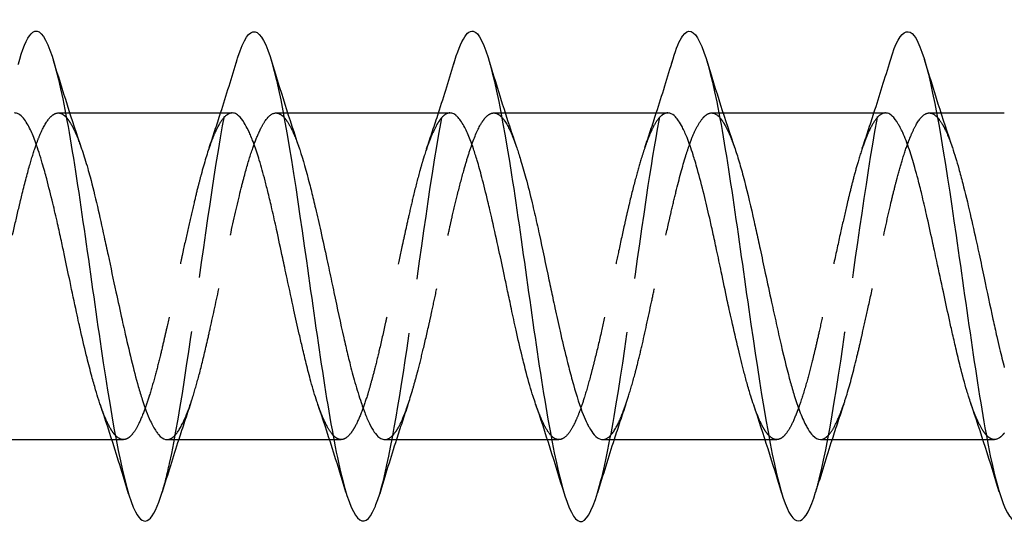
# Model space of a CAD drawing. Header units: millimetres. Extents: x -168 to 186, y -31 to 142.
# Tile 19 of 52: x 165.16 to 174.2, y 20.94 to 25.67. Entities that reach past the tile are written whole.
import ezdxf

# ---------------------------------------------------------------- set-up
doc = ezdxf.new("R2010")
doc.units = ezdxf.units.MM
doc.header["$LTSCALE"] = 10
doc.linetypes.add('ALLCAD_Strich', pattern=[0.2, 0.15, -0.05])
doc.layers.add('BESCH_KONT_sich_schn_ansi_2d', color=40, linetype='Continuous')

msp = doc.modelspace()

# ---------------------------------------------------------------- linework, layer by layer
at = {"layer": 'BESCH_KONT_sich_schn_ansi_2d', "linetype": 'ALLCAD_Strich', "extrusion": (0, 1, 2.22045e-16)}
for p, q in [((165.5167, 24.809), (165.5832, 24.809)), ((165.5832, 24.809), (165.6215, 24.809)), ((167.5155, 24.809), (167.5828, 24.809)), ((167.5829, 24.809), (167.6228, 24.809)), ((169.5161, 24.809), (169.5824, 24.809)), ((169.5824, 24.809), (169.6215, 24.809)), ((171.5164, 24.809), (171.5833, 24.809)), ((171.5834, 24.809), (171.6219, 24.809)), ((173.5154, 24.809), (173.5825, 24.809)), ((173.5826, 24.809), (173.6226, 24.809)), ((166.0082, 21.809), (166.0479, 21.809)), ((166.0479, 21.809), (166.1146, 21.809)), ((168.0076, 21.809), (168.047, 21.809)), ((168.0471, 21.809), (168.1143, 21.809)), ((170.009, 21.809), (170.0475, 21.809)), ((170.0475, 21.809), (170.1136, 21.809)), ((172.0078, 21.809), (172.0477, 21.809)), ((172.0478, 21.809), (172.1148, 21.809)), ((174.0081, 21.809), (174.0469, 21.809)), ((174.0469, 21.809), (174.114, 21.809))]:
    msp.add_line(p, q, dxfattribs=at)
at = {"layer": 'BESCH_KONT_sich_schn_ansi_2d', "linetype": 'Continuous', "extrusion": (0, 1, 2.22045e-16)}
for p, q in [((165.5832, 24.809), (165.5832, 24.809)), ((165.6215, 24.809), (167.1148, 24.809)), ((167.5828, 24.809), (167.5829, 24.809)), ((167.6228, 24.809), (169.1136, 24.809)), ((169.5824, 24.809), (169.5824, 24.809)), ((169.6215, 24.809), (171.1143, 24.809)), ((171.5833, 24.809), (171.5834, 24.809)), ((171.6219, 24.809), (173.1146, 24.809)), ((173.5825, 24.809), (173.5826, 24.809)), ((173.6226, 24.809), (174.2049, 24.809)), ((164.5165, 21.809), (166.0082, 21.809)), ((166.0479, 21.809), (166.0479, 21.809)), ((166.5161, 21.809), (168.0076, 21.809)), ((168.047, 21.809), (168.0471, 21.809)), ((168.5155, 21.809), (170.009, 21.809)), ((170.0475, 21.809), (170.0475, 21.809)), ((170.5167, 21.809), (172.0078, 21.809)), ((172.0477, 21.809), (172.0478, 21.809)), ((172.5157, 21.809), (174.0081, 21.809)), ((174.0469, 21.809), (174.0469, 21.809))]:
    msp.add_line(p, q, dxfattribs=at)
at = {"layer": 'BESCH_KONT_sich_schn_ansi_2d', "linetype": 'Continuous'}
for points, knots in [([(165.1623, 25.3027), (165.2023, 25.4351), (165.2423, 25.5216), (165.2824, 25.5506), (165.3871, 25.6263), (165.4917, 25.3079), (165.5964, 24.7383), (165.7011, 24.1687), (165.8058, 23.3479), (165.9105, 22.6439), (166.0152, 21.9399), (166.1199, 21.353), (166.2246, 21.1461), (166.3071, 20.9831), (166.3895, 21.0563), (166.472, 21.3274)], [18.369415, 18.369415, 18.369415, 18.369415, 18.746629, 18.746629, 18.746629, 19.733294, 19.733294, 19.733294, 20.719959, 20.719959, 20.719959, 21.706623, 21.706623, 21.706623, 22.484084, 22.484084, 22.484084, 22.484084]), ([(167.1602, 25.3007), (167.1624, 25.308), (167.1646, 25.3151), (167.1668, 25.3221), (167.2715, 25.6532), (167.3761, 25.6304), (167.4808, 25.264), (167.5855, 24.8976), (167.6902, 24.1875), (167.7949, 23.4522), (167.8996, 22.7169), (168.0042, 21.9565), (168.109, 21.512), (168.2137, 21.0674), (168.3183, 20.9389), (168.423, 21.1837), (168.4381, 21.219), (168.4532, 21.2621), (168.4683, 21.312)], [24.645877, 24.645877, 24.645877, 24.645877, 24.666617, 24.666617, 24.666617, 25.653282, 25.653282, 25.653282, 26.639947, 26.639947, 26.639947, 27.626611, 27.626611, 27.626611, 28.613276, 28.613276, 28.613276, 28.755402, 28.755402, 28.755402, 28.755402]), ([(169.1593, 25.2921), (169.228, 25.5178), (169.2966, 25.6102), (169.3652, 25.5346), (169.4699, 25.4192), (169.5746, 24.9124), (169.6793, 24.2418), (169.784, 23.5712), (169.8886, 22.7365), (169.9933, 22.1122), (170.0981, 21.4879), (170.2027, 21.0742), (170.3074, 21.0562), (170.3614, 21.047), (170.4153, 21.1429), (170.4692, 21.3208)], [30.926462, 30.926462, 30.926462, 30.926462, 31.57327, 31.57327, 31.57327, 32.559935, 32.559935, 32.559935, 33.5466, 33.5466, 33.5466, 34.533264, 34.533264, 34.533264, 35.041631, 35.041631, 35.041631, 35.041631]), ([(171.1627, 25.3058), (171.1917, 25.4018), (171.2206, 25.4732), (171.2496, 25.5149), (171.3543, 25.6655), (171.459, 25.4282), (171.5637, 24.9097), (171.6684, 24.3912), (171.773, 23.5912), (171.8777, 22.8686), (171.9825, 22.1461), (172.0871, 21.5011), (172.1918, 21.2226), (172.2852, 20.9742), (172.3786, 21.0179), (172.472, 21.3253)], [37.220177, 37.220177, 37.220177, 37.220177, 37.493258, 37.493258, 37.493258, 38.479923, 38.479923, 38.479923, 39.466588, 39.466588, 39.466588, 40.453253, 40.453253, 40.453253, 41.333565, 41.333565, 41.333565, 41.333565]), ([(173.1585, 25.2942), (173.255, 25.612), (173.3515, 25.6441), (173.4481, 25.3687), (173.5528, 25.0701), (173.6574, 24.4091), (173.7621, 23.6825), (173.8668, 22.956), (173.9715, 22.1637), (174.0762, 21.6611), (174.1809, 21.1586), (174.2855, 20.9462), (174.3903, 21.1182), (174.4161, 21.1606), (174.4419, 21.2265), (174.4677, 21.312)], [43.490232, 43.490232, 43.490232, 43.490232, 44.399911, 44.399911, 44.399911, 45.386576, 45.386576, 45.386576, 46.373241, 46.373241, 46.373241, 47.359905, 47.359905, 47.359905, 47.603285, 47.603285, 47.603285, 47.603285]), ([(165.9032, 22.1275), (165.8983, 22.1419), (165.8933, 22.1568), (165.8788, 22.2019), (165.8692, 22.2333), (165.848, 22.3054), (165.8364, 22.3467), (165.8102, 22.4438), (165.7956, 22.5005), (165.762, 22.6357), (165.7431, 22.7156), (165.7182, 22.8249), (165.7121, 22.8517), (165.6988, 22.9116), (165.6915, 22.9448), (165.6642, 23.0706), (165.6444, 23.1649), (165.6078, 23.3393), (165.5911, 23.4191), (165.5648, 23.5435), (165.5551, 23.5885), (165.5339, 23.6865), (165.5223, 23.7391), (165.4962, 23.8554), (165.4816, 23.9183), (165.448, 24.0581), (165.429, 24.1333), (165.4041, 24.2266), (165.3981, 24.2488), (165.3847, 24.2968), (165.3774, 24.3224), (165.3501, 24.4155), (165.3303, 24.4776), (165.2937, 24.5786), (165.2771, 24.6194), (165.2507, 24.6748), (165.2411, 24.6931), (165.2199, 24.7291), (165.2083, 24.7458), (165.1821, 24.777), (165.1675, 24.7898), (165.1399, 24.8053), (165.1269, 24.809), (165.1139, 24.809)], [4.0039838, 4.0039838, 4.0039838, 4.0039838, 4.0111869, 4.0111869, 4.0252112, 4.0252112, 4.0419913, 4.0419913, 4.0629355, 4.0629355, 4.0899613, 4.0899613, 4.0986331, 4.0986331, 4.1091574, 4.1091574, 4.1382555, 4.1382555, 4.1627239, 4.1627239, 4.1767498, 4.1767498, 4.1935223, 4.1935223, 4.214447, 4.214447, 4.2415181, 4.2415181, 4.2501879, 4.2501879, 4.2607169, 4.2607169, 4.2898205, 4.2898205, 4.3142763, 4.3142763, 4.328302, 4.328302, 4.3450759, 4.3450759, 4.3660042, 4.3660042, 4.384584, 4.384584, 4.384584, 4.384584]), ([(167.8996, 22.1352), (167.8971, 22.1425), (167.8946, 22.1499), (167.8734, 22.2137), (167.855, 22.2759), (167.8222, 22.3953), (167.808, 22.4504), (167.7822, 22.5543), (167.7707, 22.6021), (167.7496, 22.6923), (167.7399, 22.7343), (167.7139, 22.8491), (167.6974, 22.9233), (167.6601, 23.0937), (167.6392, 23.1904), (167.611, 23.3218), (167.6036, 23.3563), (167.5902, 23.4188), (167.5842, 23.4469), (167.5592, 23.564), (167.5403, 23.6522), (167.5074, 23.8028), (167.4933, 23.866), (167.4677, 23.977), (167.4563, 24.0252), (167.4352, 24.1114), (167.4256, 24.1497), (167.3983, 24.2539), (167.3807, 24.3169), (167.3471, 24.4268), (167.3313, 24.4745), (167.3109, 24.5308), (167.3063, 24.5432), (167.2946, 24.5733), (167.2877, 24.5905), (167.2745, 24.6214), (167.2683, 24.6353), (167.2496, 24.675), (167.2372, 24.6984), (167.2074, 24.7469), (167.1901, 24.7687), (167.1602, 24.7947), (167.1477, 24.8021), (167.1283, 24.808), (167.1216, 24.809), (167.1148, 24.809)], [3.0401969, 3.0401969, 3.0401969, 3.0401969, 3.0437983, 3.0437983, 3.0707758, 3.0707758, 3.0917086, 3.0917086, 3.1084834, 3.1084834, 3.122507, 3.122507, 3.1462098, 3.1462098, 3.1760059, 3.1760059, 3.186593, 3.186593, 3.1952379, 3.1952379, 3.2227923, 3.2227923, 3.2434818, 3.2434818, 3.2601612, 3.2601612, 3.2742056, 3.2742056, 3.2996197, 3.2996197, 3.3221782, 3.3221782, 3.3288121, 3.3288121, 3.3387917, 3.3387917, 3.347746, 3.347746, 3.3658699, 3.3658699, 3.3912608, 3.3912608, 3.4096268, 3.4096268, 3.4194393, 3.4194393, 3.4194393, 3.4194393]), ([(169.9008, 22.1354), (169.8931, 22.1578), (169.8854, 22.1812), (169.8574, 22.2698), (169.8369, 22.3404), (169.8092, 22.4442), (169.8019, 22.4724), (169.7885, 22.5251), (169.7825, 22.5493), (169.7578, 22.6507), (169.7393, 22.7311), (169.7065, 22.8786), (169.6923, 22.9444), (169.6666, 23.0647), (169.6551, 23.1188), (169.634, 23.2187), (169.6243, 23.2644), (169.5977, 23.3898), (169.5807, 23.4694), (169.5433, 23.6416), (169.5229, 23.7336), (169.4951, 23.8549), (169.4878, 23.8867), (169.4744, 23.9438), (169.4684, 23.9693), (169.4437, 24.0727), (169.4252, 24.1474), (169.3925, 24.2717), (169.3782, 24.323), (169.3525, 24.4097), (169.341, 24.4462), (169.3199, 24.5088), (169.3102, 24.5357), (169.2836, 24.6048), (169.2666, 24.6433), (169.2292, 24.7151), (169.2088, 24.7459), (169.1811, 24.7759), (169.1737, 24.7827), (169.1604, 24.793), (169.1544, 24.7969), (169.1367, 24.806), (169.1252, 24.809), (169.1136, 24.809)], [2.0754394, 2.0754394, 2.0754394, 2.0754394, 2.0864764, 2.0864764, 2.1155867, 2.1155867, 2.1261121, 2.1261121, 2.1347773, 2.1347773, 2.1618071, 2.1618071, 2.1827064, 2.1827064, 2.1994653, 2.1994653, 2.2134864, 2.2134864, 2.2379543, 2.2379543, 2.2670663, 2.2670663, 2.2775924, 2.2775924, 2.2862581, 2.2862581, 2.3132897, 2.3132897, 2.3341901, 2.3341901, 2.3509498, 2.3509498, 2.3649716, 2.3649716, 2.3894411, 2.3894411, 2.4185547, 2.4185547, 2.4290813, 2.4290813, 2.4377475, 2.4377475, 2.4545784, 2.4545784, 2.4545784, 2.4545784]), ([(171.9029, 22.1271), (171.8941, 22.153), (171.8853, 22.1803), (171.865, 22.2461), (171.8535, 22.2854), (171.8324, 22.3611), (171.8228, 22.397), (171.7961, 22.4989), (171.7792, 22.5673), (171.7417, 22.7234), (171.7213, 22.812), (171.6936, 22.9362), (171.6862, 22.9696), (171.6729, 23.0307), (171.6669, 23.0585), (171.6422, 23.1735), (171.6237, 23.2616), (171.591, 23.4177), (171.5767, 23.4856), (171.551, 23.6068), (171.5395, 23.6602), (171.5183, 23.7568), (171.5087, 23.8002), (171.4821, 23.9174), (171.4651, 23.9895), (171.4277, 24.1406), (171.4073, 24.2181), (171.3795, 24.3157), (171.3722, 24.3409), (171.3588, 24.3853), (171.3528, 24.4048), (171.3281, 24.4826), (171.3096, 24.5357), (171.2769, 24.6183), (171.2626, 24.6503), (171.2369, 24.7005), (171.2254, 24.72), (171.2043, 24.7508), (171.1946, 24.7628), (171.168, 24.7902), (171.151, 24.8014), (171.1274, 24.8081), (171.1209, 24.809), (171.1143, 24.809)], [1.1096557, 1.1096557, 1.1096557, 1.1096557, 1.1225666, 1.1225666, 1.1393141, 1.1393141, 1.1533285, 1.1533285, 1.1777942, 1.1777942, 1.2068911, 1.2068911, 1.2174101, 1.2174101, 1.226073, 1.226073, 1.2530791, 1.2530791, 1.2739785, 1.2739785, 1.2907349, 1.2907349, 1.3047518, 1.3047518, 1.3292059, 1.3292059, 1.3583102, 1.3583102, 1.3688346, 1.3688346, 1.3774975, 1.3774975, 1.4045224, 1.4045224, 1.4254146, 1.4254146, 1.4421682, 1.4421682, 1.4561853, 1.4561853, 1.4806481, 1.4806481, 1.4899978, 1.4899978, 1.4899978, 1.4899978]), ([(173.8984, 22.1394), (173.898, 22.1405), (173.8976, 22.1417), (173.8902, 22.1633), (173.8833, 22.1845), (173.871, 22.2236), (173.8656, 22.2411), (173.8402, 22.3266), (173.8203, 22.4003), (173.7868, 22.5335), (173.7732, 22.5903), (173.7483, 22.6968), (173.7371, 22.746), (173.7163, 22.8384), (173.7068, 22.8814), (173.68, 23.0036), (173.6627, 23.0838), (173.625, 23.2584), (173.6048, 23.3527), (173.5773, 23.4799), (173.5701, 23.5134), (173.5568, 23.5746), (173.5508, 23.6024), (173.5266, 23.714), (173.5085, 23.7962), (173.476, 23.9398), (173.4615, 24.002), (173.4355, 24.1095), (173.4239, 24.1556), (173.4027, 24.2367), (173.393, 24.2723), (173.3666, 24.3653), (173.3498, 24.42), (173.3125, 24.5301), (173.292, 24.5831), (173.2642, 24.6448), (173.2568, 24.6602), (173.2433, 24.6862), (173.2373, 24.6972), (173.2126, 24.7392), (173.1942, 24.7638), (173.1614, 24.7939), (173.1472, 24.8025), (173.1268, 24.8082), (173.1207, 24.809), (173.1146, 24.809)], [0.1475987, 0.1475987, 0.1475987, 0.1475987, 0.1481612, 0.1481612, 0.1581292, 0.1581292, 0.1658397, 0.1658397, 0.194851, 0.194851, 0.2148724, 0.2148724, 0.231234, 0.231234, 0.2450414, 0.2450414, 0.2699886, 0.2699886, 0.2988677, 0.2988677, 0.3092034, 0.3092034, 0.3178828, 0.3178828, 0.3442382, 0.3442382, 0.3654452, 0.3654452, 0.3823361, 0.3823361, 0.3963692, 0.3963692, 0.4205464, 0.4205464, 0.4497188, 0.4497188, 0.4603223, 0.4603223, 0.4689947, 0.4689947, 0.4959816, 0.4959816, 0.5168753, 0.5168753, 0.525775, 0.525775, 0.525775, 0.525775]), ([(165.7312, 24.4788), (165.7325, 24.4748), (165.7339, 24.4709), (165.7525, 24.4157), (165.7699, 24.3597), (165.7943, 24.2739), (165.8016, 24.2477), (165.8312, 24.1369), (165.8534, 24.0465), (165.8963, 23.8612), (165.9171, 23.7674), (165.9499, 23.6161), (165.9618, 23.5606), (165.9978, 23.392), (166.022, 23.2782), (166.0651, 23.079), (166.0838, 22.9936), (166.1096, 22.8773), (166.1168, 22.8449), (166.1451, 22.7193), (166.1659, 22.6292), (166.2084, 22.4549), (166.23, 22.3717), (166.2636, 22.2538), (166.2755, 22.2143), (166.312, 22.1014), (166.3367, 22.0359), (166.3796, 21.9429), (166.3976, 21.9101), (166.4229, 21.8733), (166.4301, 21.8638), (166.4594, 21.8299), (166.4811, 21.8147), (166.5073, 21.8094), (166.5117, 21.809), (166.5161, 21.809)], [2.8661942, 2.8661942, 2.8661942, 2.8661942, 2.8681291, 2.8681291, 2.8928176, 2.8928176, 2.9032155, 2.9032155, 2.9356261, 2.9356261, 2.9661022, 2.9661022, 2.9834445, 2.9834445, 3.0182689, 3.0182689, 3.0448994, 3.0448994, 3.0553004, 3.0553004, 3.085744, 3.085744, 3.1174602, 3.1174602, 3.1347984, 3.1347984, 3.1702603, 3.1702603, 3.196045, 3.196045, 3.2064406, 3.2064406, 3.2382553, 3.2382553, 3.2447537, 3.2447537, 3.2447537, 3.2447537]), ([(167.7287, 24.4881), (167.7305, 24.483), (167.7323, 24.4777), (167.7643, 24.3817), (167.7941, 24.2754), (167.8362, 24.1105), (167.848, 24.0625), (167.8661, 23.987), (167.8724, 23.9607), (167.8946, 23.8657), (167.9107, 23.7951), (167.9458, 23.638), (167.9649, 23.5511), (167.9911, 23.4293), (167.9984, 23.3953), (168.0199, 23.2942), (168.0341, 23.2271), (168.0784, 23.0174), (168.1082, 22.8773), (168.1502, 22.6923), (168.1621, 22.6415), (168.1802, 22.5665), (168.1864, 22.5411), (168.2087, 22.4524), (168.2247, 22.3918), (168.2599, 22.2674), (168.279, 22.2054), (168.3052, 22.1277), (168.3125, 22.107), (168.334, 22.0482), (168.3482, 22.013), (168.3925, 21.9149), (168.4223, 21.8666), (168.4643, 21.8273), (168.4761, 21.8194), (168.4943, 21.812), (168.5005, 21.8104), (168.5096, 21.8092), (168.5126, 21.809), (168.5155, 21.809)], [3.8295952, 3.8295952, 3.8295952, 3.8295952, 3.8321659, 3.8321659, 3.8762675, 3.8762675, 3.893489, 3.893489, 3.9024985, 3.9024985, 3.925562, 3.925562, 3.9526932, 3.9526932, 3.9631536, 3.9631536, 3.983739, 3.983739, 4.0277909, 4.0277909, 4.0450114, 4.0450114, 4.0540186, 4.0540186, 4.0770684, 4.0770684, 4.1042341, 4.1042341, 4.1146935, 4.1146935, 4.1353059, 4.1353059, 4.1793138, 4.1793138, 4.1965335, 4.1965335, 4.2055387, 4.2055387, 4.2097249, 4.2097249, 4.2097249, 4.2097249]), ([(169.7277, 24.4875), (169.7333, 24.4714), (169.7388, 24.4547), (169.7505, 24.4182), (169.7568, 24.3982), (169.779, 24.3251), (169.795, 24.2686), (169.8302, 24.1375), (169.8494, 24.0618), (169.8757, 23.952), (169.883, 23.921), (169.9046, 23.8274), (169.9188, 23.7635), (169.9631, 23.5602), (169.9927, 23.4176), (170.0346, 23.2186), (170.0465, 23.1626), (170.0646, 23.078), (170.0708, 23.049), (170.093, 22.9467), (170.1091, 22.8744), (170.1443, 22.7202), (170.1634, 22.6393), (170.1898, 22.5326), (170.1971, 22.5037), (170.2187, 22.4192), (170.2329, 22.3657), (170.2772, 22.2081), (170.3068, 22.1151), (170.3487, 22.0092), (170.3606, 21.982), (170.3787, 21.945), (170.3849, 21.933), (170.4071, 21.8934), (170.4231, 21.8701), (170.4584, 21.831), (170.4775, 21.8176), (170.5033, 21.81), (170.51, 21.809), (170.5167, 21.809)], [4.7946075, 4.7946075, 4.7946075, 4.7946075, 4.8026163, 4.8026163, 4.8116153, 4.8116153, 4.8346168, 4.8346168, 4.8619036, 4.8619036, 4.8723598, 4.8723598, 4.8930698, 4.8930698, 4.9369186, 4.9369186, 4.9541351, 4.9541351, 4.9631329, 4.9631329, 4.9861276, 4.9861276, 5.0134314, 5.0134314, 5.0238871, 5.0238871, 5.0446107, 5.0446107, 5.088437, 5.088437, 5.1056529, 5.1056529, 5.1146497, 5.1146497, 5.1376381, 5.1376381, 5.1649573, 5.1649573, 5.1746069, 5.1746069, 5.1746069, 5.1746069]), ([(171.7318, 24.4782), (171.7389, 24.4577), (171.7459, 24.4363), (171.7603, 24.3911), (171.7675, 24.3672), (171.7892, 24.2935), (171.8035, 24.2413), (171.8477, 24.0707), (171.8773, 23.9438), (171.9191, 23.7565), (171.9309, 23.7026), (171.9491, 23.6194), (171.9553, 23.5906), (171.9775, 23.488), (171.9935, 23.4134), (172.0287, 23.2495), (172.0479, 23.1603), (172.0743, 23.0387), (172.0816, 23.0052), (172.1033, 22.9061), (172.1175, 22.8412), (172.1618, 22.6445), (172.1914, 22.519), (172.2332, 22.3605), (172.245, 22.3176), (172.2631, 22.2556), (172.2694, 22.235), (172.2915, 22.1638), (172.3075, 22.1168), (172.3428, 22.0236), (172.362, 21.9796), (172.3884, 21.9287), (172.3957, 21.9157), (172.4174, 21.8801), (172.4316, 21.8608), (172.4693, 21.8213), (172.4924, 21.809), (172.5157, 21.809)], [5.7609803, 5.7609803, 5.7609803, 5.7609803, 5.7710448, 5.7710448, 5.7814992, 5.7814992, 5.8022825, 5.8022825, 5.8460104, 5.8460104, 5.8632255, 5.8632255, 5.8722187, 5.8722187, 5.8951858, 5.8951858, 5.922559, 5.922559, 5.9330122, 5.9330122, 5.9537869, 5.9537869, 5.9975266, 5.9975266, 6.0147382, 6.0147382, 6.0237292, 6.0237292, 6.046687, 6.046687, 6.0740787, 6.0740787, 6.0845305, 6.0845305, 6.1053066, 6.1053066, 6.1394338, 6.1394338, 6.1394338, 6.1394338]), ([(173.7276, 24.4905), (173.7474, 24.4324), (173.7671, 24.3674), (173.7988, 24.2536), (173.8108, 24.2089), (173.8453, 24.0749), (173.868, 23.9813), (173.9113, 23.7952), (173.9318, 23.7039), (173.9594, 23.5774), (173.9667, 23.544), (173.9891, 23.4394), (174.0043, 23.3676), (174.0464, 23.1671), (174.0731, 23.0392), (174.112, 22.8608), (174.1238, 22.8074), (174.1443, 22.7178), (174.1528, 22.681), (174.1758, 22.5844), (174.1902, 22.526), (174.2047, 22.4701)], [6.7237121, 6.7237121, 6.7237121, 6.7237121, 6.7526914, 6.7526914, 6.7700732, 6.7700732, 6.8026776, 6.8026776, 6.8319352, 6.8319352, 6.8423141, 6.8423141, 6.864344, 6.864344, 6.9038093, 6.9038093, 6.9210473, 6.9210473, 6.9334023, 6.9334023, 6.954105, 6.954105, 6.954105, 6.954105])]:
    msp.add_open_spline(points, degree=3, knots=knots, dxfattribs=at)
at = {"layer": 'BESCH_KONT_sich_schn_ansi_2d', "linetype": 'ALLCAD_Strich'}
for points, knots in [([(164.4681, 21.3162), (164.5302, 21.5213), (164.5922, 21.8359), (164.6542, 22.2178), (164.7589, 22.8625), (164.8636, 23.6989), (164.9683, 24.352), (165.033, 24.7554), (165.0976, 25.0889), (165.1623, 25.3027)], [16.188681, 16.188681, 16.188681, 16.188681, 16.7733, 16.7733, 16.7733, 17.759965, 17.759965, 17.759965, 18.369415, 18.369415, 18.369415, 18.369415]), ([(166.472, 21.3274), (166.4942, 21.4004), (166.5164, 21.4877), (166.5386, 21.5886), (166.6433, 22.0644), (166.748, 22.8427), (166.8527, 23.5743), (166.9552, 24.2906), (167.0577, 24.9621), (167.1602, 25.3007)], [22.484084, 22.484084, 22.484084, 22.484084, 22.693288, 22.693288, 22.693288, 23.679953, 23.679953, 23.679953, 24.645877, 24.645877, 24.645877, 24.645877]), ([(168.4683, 21.312), (168.5579, 21.6089), (168.6475, 22.1502), (168.7371, 22.762), (168.8418, 23.4767), (168.9464, 24.2875), (169.0511, 24.8309), (169.0872, 25.0181), (169.1233, 25.1735), (169.1593, 25.2921)], [28.755402, 28.755402, 28.755402, 28.755402, 29.599941, 29.599941, 29.599941, 30.586606, 30.586606, 30.586606, 30.926462, 30.926462, 30.926462, 30.926462]), ([(170.4692, 21.3208), (170.52, 21.4881), (170.5707, 21.728), (170.6215, 22.0211), (170.7262, 22.6256), (170.8308, 23.4566), (170.9355, 24.1412), (171.0113, 24.6364), (171.087, 25.055), (171.1627, 25.3058)], [35.041631, 35.041631, 35.041631, 35.041631, 35.519929, 35.519929, 35.519929, 36.506594, 36.506594, 36.506594, 37.220177, 37.220177, 37.220177, 37.220177]), ([(172.472, 21.3253), (172.4833, 21.3624), (172.4946, 21.4034), (172.5059, 21.4482), (172.6106, 21.8636), (172.7152, 22.6063), (172.8199, 23.343), (172.9246, 24.0796), (173.0293, 24.8103), (173.134, 25.2073), (173.1422, 25.2383), (173.1503, 25.2673), (173.1585, 25.2942)], [41.333565, 41.333565, 41.333565, 41.333565, 41.439917, 41.439917, 41.439917, 42.426582, 42.426582, 42.426582, 43.413247, 43.413247, 43.413247, 43.490232, 43.490232, 43.490232, 43.490232]), ([(164.5165, 21.809), (164.5215, 21.809), (164.5265, 21.8096), (164.5388, 21.8122), (164.546, 21.815), (164.5748, 21.8304), (164.596, 21.8522), (164.6386, 21.9155), (164.6599, 21.9572), (164.6933, 22.0361), (164.7052, 22.067), (164.7416, 22.1686), (164.7661, 22.2471), (164.809, 22.3988), (164.8273, 22.4677), (164.8527, 22.5696), (164.8599, 22.5992), (164.8889, 22.7209), (164.9104, 22.8169), (164.9531, 23.0136), (164.9743, 23.1137), (165.0074, 23.2711), (165.0194, 23.3277), (165.0556, 23.4985), (165.0801, 23.6119), (165.1231, 23.8043), (165.1415, 23.8844), (165.1671, 23.992), (165.1744, 24.022), (165.2058, 24.1504), (165.2296, 24.2426), (165.2726, 24.3935), (165.2917, 24.4548), (165.3228, 24.5435), (165.3348, 24.5749), (165.3736, 24.6673), (165.4006, 24.7171), (165.4435, 24.7717), (165.4593, 24.7866), (165.4822, 24.8006), (165.4895, 24.8039), (165.5167, 24.812), (165.5365, 24.809), (165.5678, 24.7903), (165.5794, 24.7804), (165.591, 24.7675)], [2.2799464, 2.2799464, 2.2799464, 2.2799464, 2.2871543, 2.2871543, 2.2975494, 2.2975494, 2.3286026, 2.3286026, 2.3599157, 2.3599157, 2.3772527, 2.3772527, 2.4125376, 2.4125376, 2.4385389, 2.4385389, 2.448933, 2.448933, 2.4804162, 2.4804162, 2.5114581, 2.5114581, 2.5287965, 2.5287965, 2.5639472, 2.5639472, 2.5902359, 2.5902359, 2.6006331, 2.6006331, 2.6355698, 2.6355698, 2.663606, 2.663606, 2.6809706, 2.6809706, 2.7197359, 2.7197359, 2.742229, 2.742229, 2.752651, 2.752651, 2.7815585, 2.7815585, 2.7985489, 2.7985489, 2.7985489, 2.7985489]), ([(167.1148, 24.809), (167.112, 24.809), (167.1093, 24.8088), (167.0914, 24.8066), (167.0763, 24.7997), (167.0395, 24.7709), (167.0179, 24.7442), (166.9878, 24.6936), (166.9793, 24.6779), (166.9651, 24.6491), (166.9594, 24.6368), (166.9409, 24.5949), (166.9282, 24.5628), (166.8863, 24.4469), (166.8575, 24.3506), (166.8188, 24.2064), (166.8092, 24.1697), (166.7875, 24.084), (166.7754, 24.0345), (166.7473, 23.9166), (166.7312, 23.8474), (166.6983, 23.702), (166.6815, 23.6259), (166.6589, 23.5217), (166.653, 23.4947), (166.6395, 23.4318), (166.6319, 23.3958), (166.6038, 23.2631), (166.5836, 23.1663), (166.5475, 22.9962), (166.5317, 22.9226), (166.5062, 22.8073), (166.4966, 22.7646), (166.4753, 22.6716), (166.4635, 22.6219), (166.4367, 22.5125), (166.4217, 22.4538), (166.3887, 22.3317), (166.3707, 22.2696), (166.3466, 22.1931), (166.3405, 22.1743), (166.3273, 22.1345), (166.3201, 22.1137), (166.2929, 22.0385), (166.2732, 21.9905), (166.2365, 21.9162), (166.2196, 21.888), (166.193, 21.8535), (166.1834, 21.843), (166.1622, 21.8246), (166.1506, 21.8175), (166.1245, 21.8082), (166.11, 21.8076), (166.0771, 21.8167), (166.0588, 21.829), (166.0405, 21.8485)], [3.4194393, 3.4194393, 3.4194393, 3.4194393, 3.4234718, 3.4234718, 3.4452971, 3.4452971, 3.4761914, 3.4761914, 3.4883267, 3.4883267, 3.4965996, 3.4965996, 3.5150419, 3.5150419, 3.557667, 3.557667, 3.5715765, 3.5715765, 3.5891213, 3.5891213, 3.6120975, 3.6120975, 3.6361305, 3.6361305, 3.6445072, 3.6445072, 3.6555661, 3.6555661, 3.6852692, 3.6852692, 3.7084587, 3.7084587, 3.7224406, 3.7224406, 3.739453, 3.739453, 3.760996, 3.760996, 3.7866927, 3.7866927, 3.7954146, 3.7954146, 3.8058248, 3.8058248, 3.834794, 3.834794, 3.8595708, 3.8595708, 3.8736032, 3.8736032, 3.8903432, 3.8903432, 3.9111854, 3.9111854, 3.9373507, 3.9373507, 3.9373507, 3.9373507]), ([(166.5161, 21.809), (166.5328, 21.809), (166.5493, 21.8153), (166.5779, 21.8367), (166.5899, 21.8488), (166.63, 21.8996), (166.6584, 21.9521), (166.7019, 22.0555), (166.7168, 22.0951), (166.739, 22.1599), (166.7463, 22.182), (166.7728, 22.2667), (166.7919, 22.3343), (166.833, 22.4909), (166.8549, 22.581), (166.8888, 22.7273), (166.9007, 22.7799), (166.9405, 22.9577), (166.9684, 23.0868), (167.0114, 23.286), (167.0261, 23.3548), (167.0482, 23.4574), (167.0555, 23.4914), (167.0763, 23.588), (167.0897, 23.6502), (167.1345, 23.8555), (167.1656, 23.9929), (167.209, 24.1667), (167.221, 24.2127), (167.2549, 24.3363), (167.2768, 24.409), (167.3178, 24.5292), (167.3367, 24.5785), (167.3629, 24.6377), (167.3702, 24.6532), (167.3917, 24.696), (167.4058, 24.7202), (167.4501, 24.7833), (167.48, 24.8064), (167.5221, 24.8097), (167.5339, 24.8075), (167.5521, 24.7993), (167.5583, 24.7957), (167.5732, 24.7849), (167.5819, 24.7771), (167.5905, 24.7676)], [3.2447537, 3.2447537, 3.2447537, 3.2447537, 3.2690975, 3.2690975, 3.286439, 3.286439, 3.3272112, 3.3272112, 3.3485439, 3.3485439, 3.3589859, 3.3589859, 3.3869299, 3.3869299, 3.4190876, 3.4190876, 3.4364318, 3.4364318, 3.4766317, 3.4766317, 3.4977295, 3.4977295, 3.5082316, 3.5082316, 3.5276981, 3.5276981, 3.5736228, 3.5736228, 3.5910456, 3.5910456, 3.622556, 3.622556, 3.6496033, 3.6496033, 3.6600657, 3.6600657, 3.6805862, 3.6805862, 3.7247439, 3.7247439, 3.7419665, 3.7419665, 3.7509787, 3.7509787, 3.763418, 3.763418, 3.763418, 3.763418]), ([(169.1136, 24.809), (169.1067, 24.809), (169.0997, 24.8079), (169.0784, 24.8012), (169.0642, 24.792), (169.0384, 24.7673), (169.027, 24.7534), (169.0058, 24.7226), (168.9962, 24.7066), (168.9696, 24.6574), (168.9526, 24.6203), (168.9152, 24.5273), (168.8947, 24.4692), (168.867, 24.381), (168.8597, 24.3567), (168.8463, 24.311), (168.8403, 24.2898), (168.8156, 24.2004), (168.7971, 24.1278), (168.7644, 23.9921), (168.7501, 23.9306), (168.7244, 23.8167), (168.7129, 23.7649), (168.6918, 23.6683), (168.6821, 23.6238), (168.6555, 23.5004), (168.6385, 23.421), (168.6011, 23.2465), (168.5807, 23.1518), (168.5529, 23.0245), (168.5456, 22.9909), (168.5322, 22.9301), (168.5262, 22.9029), (168.5015, 22.7915), (168.4831, 22.7096), (168.4503, 22.5703), (168.436, 22.5116), (168.4103, 22.4107), (168.3988, 22.3675), (168.3777, 22.2917), (168.368, 22.2586), (168.3414, 22.1717), (168.3245, 22.1212), (168.287, 22.0219), (168.2666, 21.9754), (168.2389, 21.9232), (168.2315, 21.9104), (168.2182, 21.8891), (168.2122, 21.8803), (168.1875, 21.8469), (168.169, 21.829), (168.1362, 21.8111), (168.122, 21.8079), (168.0962, 21.8105), (168.0848, 21.8146), (168.0636, 21.8277), (168.054, 21.8357), (168.0426, 21.8475), (168.0409, 21.8493), (168.0392, 21.8512)], [2.4545784, 2.4545784, 2.4545784, 2.4545784, 2.4647805, 2.4647805, 2.4856821, 2.4856821, 2.5024427, 2.5024427, 2.5164653, 2.5164653, 2.540936, 2.540936, 2.5700513, 2.5700513, 2.5805785, 2.5805785, 2.5892451, 2.5892451, 2.61628, 2.61628, 2.6371826, 2.6371826, 2.6539442, 2.6539442, 2.6679676, 2.6679676, 2.6924403, 2.6924403, 2.7215569, 2.7215569, 2.7320845, 2.7320845, 2.7407517, 2.7407517, 2.7677856, 2.7677856, 2.7886904, 2.7886904, 2.8054533, 2.8054533, 2.8194774, 2.8194774, 2.8439478, 2.8439478, 2.8730675, 2.8730675, 2.8835971, 2.8835971, 2.8922642, 2.8922642, 2.9193131, 2.9193131, 2.9402133, 2.9402133, 2.9569748, 2.9569748, 2.9710001, 2.9710001, 2.9734486, 2.9734486, 2.9734486, 2.9734486]), ([(168.5155, 21.809), (168.5286, 21.809), (168.5417, 21.8128), (168.574, 21.8311), (168.593, 21.8497), (168.6193, 21.886), (168.6266, 21.8971), (168.6482, 21.9336), (168.6623, 21.9619), (168.7066, 22.0633), (168.7364, 22.15), (168.7784, 22.2915), (168.7902, 22.3335), (168.8083, 22.4004), (168.8146, 22.424), (168.8368, 22.5094), (168.8528, 22.574), (168.888, 22.7205), (168.9071, 22.8032), (168.9334, 22.921), (168.9407, 22.954), (168.9623, 23.0531), (168.9765, 23.1197), (169.0207, 23.3296), (169.0505, 23.4732), (169.0924, 23.6684), (169.1043, 23.7227), (169.1224, 23.8039), (169.1286, 23.8315), (169.1508, 23.9285), (169.1669, 23.9961), (169.2021, 24.1378), (169.2212, 24.2105), (169.2475, 24.3042), (169.2548, 24.3294), (169.2764, 24.4022), (169.2906, 24.4473), (169.3349, 24.5773), (169.3646, 24.6491), (169.4065, 24.723), (169.4183, 24.7408), (169.4365, 24.7634), (169.4427, 24.7703), (169.4649, 24.7919), (169.4809, 24.802), (169.5161, 24.8116), (169.5353, 24.809), (169.5616, 24.7945), (169.5689, 24.7893), (169.5807, 24.779), (169.5853, 24.7746), (169.5898, 24.7697)], [4.2097249, 4.2097249, 4.2097249, 4.2097249, 4.2285764, 4.2285764, 4.2557724, 4.2557724, 4.2662311, 4.2662311, 4.2868676, 4.2868676, 4.3308362, 4.3308362, 4.3480551, 4.3480551, 4.3570585, 4.3570585, 4.3800856, 4.3800856, 4.4073084, 4.4073084, 4.4177664, 4.4177664, 4.4384243, 4.4384243, 4.482358, 4.482358, 4.4995762, 4.4995762, 4.508578, 4.508578, 4.5315955, 4.5315955, 4.5588422, 4.5588422, 4.5692995, 4.5692995, 4.5899767, 4.5899767, 4.633879, 4.633879, 4.6510966, 4.6510966, 4.6600969, 4.6600969, 4.683106, 4.683106, 4.7103739, 4.7103739, 4.7208306, 4.7208306, 4.7274136, 4.7274136, 4.7274136, 4.7274136]), ([(171.1143, 24.809), (171.1005, 24.809), (171.0867, 24.8049), (171.0655, 24.7922), (171.0581, 24.7867), (171.0448, 24.7744), (171.0388, 24.7681), (171.0141, 24.7389), (170.9956, 24.7094), (170.9628, 24.6443), (170.9486, 24.6117), (170.9228, 24.5459), (170.9114, 24.5141), (170.8902, 24.4514), (170.8806, 24.4212), (170.854, 24.3343), (170.837, 24.2745), (170.7995, 24.135), (170.7791, 24.0541), (170.7514, 23.9381), (170.7441, 23.9069), (170.7307, 23.849), (170.7247, 23.8225), (170.7, 23.7125), (170.6815, 23.6269), (170.6487, 23.4725), (170.6345, 23.4045), (170.6088, 23.2818), (170.5973, 23.2271), (170.5762, 23.1272), (170.5665, 23.082), (170.5399, 22.9586), (170.5229, 22.8815), (170.4855, 22.7171), (170.4651, 22.631), (170.4373, 22.5197), (170.43, 22.4907), (170.4166, 22.4391), (170.4106, 22.4163), (170.3859, 22.3241), (170.3674, 22.2592), (170.3347, 22.154), (170.3204, 22.1116), (170.2947, 22.0421), (170.2832, 22.0136), (170.2621, 21.9661), (170.2524, 21.9463), (170.2258, 21.8973), (170.2088, 21.872), (170.1714, 21.8301), (170.151, 21.8161), (170.1233, 21.8093), (170.1159, 21.8086), (170.1026, 21.8096), (170.0966, 21.8109), (170.0735, 21.8187), (170.0567, 21.8308), (170.0399, 21.8493)], [1.4899978, 1.4899978, 1.4899978, 1.4899978, 1.5097518, 1.5097518, 1.5202746, 1.5202746, 1.5289376, 1.5289376, 1.5559643, 1.5559643, 1.5768577, 1.5768577, 1.5936122, 1.5936122, 1.60763, 1.60763, 1.6320934, 1.6320934, 1.6611984, 1.6611984, 1.6717218, 1.6717218, 1.6803857, 1.6803857, 1.707409, 1.707409, 1.7283058, 1.7283058, 1.7450623, 1.7450623, 1.7590811, 1.7590811, 1.7835443, 1.7835443, 1.8126517, 1.8126517, 1.8231762, 1.8231762, 1.8318405, 1.8318405, 1.858868, 1.858868, 1.8797647, 1.8797647, 1.8965215, 1.8965215, 1.910541, 1.910541, 1.9350066, 1.9350066, 1.9641153, 1.9641153, 1.9746401, 1.9746401, 1.9833048, 1.9833048, 2.0079081, 2.0079081, 2.0079081, 2.0079081]), ([(170.5167, 21.809), (170.5173, 21.809), (170.5179, 21.809), (170.5328, 21.8094), (170.547, 21.8143), (170.5913, 21.8437), (170.6209, 21.8838), (170.6628, 21.9659), (170.6746, 21.9919), (170.6928, 22.0357), (170.699, 22.0514), (170.7212, 22.1099), (170.7372, 22.1565), (170.7724, 22.2678), (170.7916, 22.3339), (170.818, 22.4321), (170.8253, 22.46), (170.8469, 22.5451), (170.8612, 22.6041), (170.9054, 22.7941), (170.935, 22.9311), (170.9769, 23.1275), (170.9887, 23.1833), (171.0068, 23.2687), (171.0131, 23.298), (171.0353, 23.4022), (171.0513, 23.4768), (171.0865, 23.6386), (171.1057, 23.725), (171.1321, 23.8411), (171.1393, 23.8728), (171.161, 23.9662), (171.1753, 24.0264), (171.2195, 24.2065), (171.2491, 24.3175), (171.291, 24.4519), (171.3028, 24.4875), (171.3209, 24.5379), (171.3271, 24.5544), (171.3493, 24.6108), (171.3653, 24.6466), (171.4006, 24.7137), (171.4198, 24.7429), (171.4462, 24.7727), (171.4534, 24.7798), (171.4751, 24.7977), (171.4894, 24.805), (171.5329, 24.8134), (171.5619, 24.7997), (171.5912, 24.7668)], [5.1746069, 5.1746069, 5.1746069, 5.1746069, 5.1754126, 5.1754126, 5.1961483, 5.1961483, 5.2399548, 5.2399548, 5.2571703, 5.2571703, 5.2661661, 5.2661661, 5.2891491, 5.2891491, 5.3164816, 5.3164816, 5.3269366, 5.3269366, 5.3476852, 5.3476852, 5.3914706, 5.3914706, 5.4086858, 5.4086858, 5.4176808, 5.4176808, 5.4406591, 5.4406591, 5.4680036, 5.4680036, 5.4784581, 5.4784581, 5.499215, 5.499215, 5.5429863, 5.5429863, 5.5602007, 5.5602007, 5.5691947, 5.5691947, 5.5921676, 5.5921676, 5.6195248, 5.6195248, 5.6299787, 5.6299787, 5.650743, 5.650743, 5.6935309, 5.6935309, 5.6935309, 5.6935309]), ([(173.1146, 24.809), (173.1092, 24.809), (173.1038, 24.8083), (173.0888, 24.8047), (173.0791, 24.8003), (173.0525, 24.7824), (173.0355, 24.7648), (172.9981, 24.7129), (172.9777, 24.6761), (172.9499, 24.6152), (172.9426, 24.5979), (172.9292, 24.5647), (172.9232, 24.5491), (172.8984, 24.4815), (172.8798, 24.4239), (172.8469, 24.3123), (172.8328, 24.2607), (172.8071, 24.1627), (172.7957, 24.1173), (172.7746, 24.031), (172.7649, 23.9906), (172.7383, 23.877), (172.7212, 23.8021), (172.6838, 23.6344), (172.6634, 23.5411), (172.6357, 23.4128), (172.6284, 23.3786), (172.615, 23.3162), (172.609, 23.2879), (172.5844, 23.172), (172.566, 23.0847), (172.5332, 22.932), (172.519, 22.8663), (172.4932, 22.7505), (172.4817, 22.7001), (172.4605, 22.6099), (172.4509, 22.5697), (172.4243, 22.4626), (172.4073, 22.398), (172.3699, 22.2651), (172.3495, 22.1989), (172.3218, 22.118), (172.3144, 22.0974), (172.301, 22.0617), (172.295, 22.0462), (172.2703, 21.9853), (172.2518, 21.9458), (172.2191, 21.8885), (172.2048, 21.8679), (172.1791, 21.8388), (172.1676, 21.8287), (172.1465, 21.8157), (172.1368, 21.8119), (172.1102, 21.807), (172.0932, 21.8103), (172.0642, 21.8266), (172.0522, 21.8364), (172.0403, 21.8492)], [0.525775, 0.525775, 0.525775, 0.525775, 0.5336275, 0.5336275, 0.5476456, 0.5476456, 0.572118, 0.572118, 0.6012267, 0.6012267, 0.6117503, 0.6117503, 0.6203979, 0.6203979, 0.6476006, 0.6476006, 0.6684016, 0.6684016, 0.6851119, 0.6851119, 0.6991162, 0.6991162, 0.7236324, 0.7236324, 0.7526991, 0.7526991, 0.7631951, 0.7631951, 0.7718598, 0.7718598, 0.7987756, 0.7987756, 0.8197126, 0.8197126, 0.8364847, 0.8364847, 0.8505023, 0.8505023, 0.8749173, 0.8749173, 0.9040276, 0.9040276, 0.9145614, 0.9145614, 0.9232239, 0.9232239, 0.9502489, 0.9502489, 0.9711348, 0.9711348, 0.9878844, 0.9878844, 1.0018996, 1.0018996, 1.0263635, 1.0263635, 1.0434452, 1.0434452, 1.0434452, 1.0434452]), ([(172.5157, 21.809), (172.5223, 21.809), (172.5289, 21.81), (172.5473, 21.8155), (172.5591, 21.8221), (172.5773, 21.837), (172.5835, 21.8429), (172.6057, 21.867), (172.6217, 21.8897), (172.6569, 21.951), (172.6761, 21.9916), (172.7025, 22.0572), (172.7098, 22.0763), (172.7315, 22.1364), (172.7459, 22.1801), (172.7901, 22.3256), (172.8196, 22.4382), (172.8613, 22.6101), (172.8731, 22.6603), (172.8913, 22.7387), (172.8975, 22.7659), (172.9197, 22.8637), (172.9357, 22.9358), (172.9709, 23.0965), (172.9902, 23.1853), (173.0166, 23.3085), (173.0238, 23.3426), (173.0455, 23.4441), (173.0597, 23.5113), (173.104, 23.7182), (173.1336, 23.8544), (173.1754, 24.0321), (173.1873, 24.0808), (173.2054, 24.1522), (173.2116, 24.1763), (173.2337, 24.2599), (173.2497, 24.3166), (173.285, 24.4327), (173.3043, 24.4902), (173.3307, 24.5606), (173.338, 24.579), (173.3596, 24.6312), (173.3739, 24.6619), (173.4182, 24.7446), (173.4478, 24.7816), (173.4897, 24.8051), (173.5015, 24.8086), (173.5197, 24.8092), (173.5259, 24.8085), (173.5481, 24.803), (173.5641, 24.7935), (173.5835, 24.7754), (173.5868, 24.7721), (173.5901, 24.7685)], [6.1394338, 6.1394338, 6.1394338, 6.1394338, 6.1490508, 6.1490508, 6.1662643, 6.1662643, 6.1752566, 6.1752566, 6.1982199, 6.1982199, 6.2255977, 6.2255977, 6.2360548, 6.2360548, 6.2569097, 6.2569097, 6.3005181, 6.3005181, 6.3177383, 6.3177383, 6.3267322, 6.3267322, 6.3496963, 6.3496963, 6.3770871, 6.3770871, 6.3875364, 6.3875364, 6.4082627, 6.4082627, 6.4520688, 6.4520688, 6.4692657, 6.4692657, 6.4782475, 6.4782475, 6.5011695, 6.5011695, 6.5286317, 6.5286317, 6.5390764, 6.5390764, 6.5598239, 6.5598239, 6.6036463, 6.6036463, 6.6208662, 6.6208662, 6.6298641, 6.6298641, 6.6528547, 6.6528547, 6.6575444, 6.6575444, 6.6575444, 6.6575444]), ([(165.591, 24.7674), (165.6016, 24.7556), (165.6122, 24.7414), (165.6347, 24.706), (165.6466, 24.6843), (165.6826, 24.6104), (165.7068, 24.5497), (165.7312, 24.4788)], [2.79856075, 2.79856075, 2.79856075, 2.79856075, 2.81405634, 2.81405634, 2.83138748, 2.83138748, 2.86619417, 2.86619417, 2.86619417, 2.86619417]), ([(167.5906, 24.7676), (167.598, 24.7595), (167.6054, 24.7503), (167.6318, 24.7134), (167.6508, 24.6796), (167.677, 24.623), (167.6843, 24.6062), (167.704, 24.5578), (167.7164, 24.5244), (167.7287, 24.4881)], [3.76343753, 3.76343753, 3.76343753, 3.76343753, 3.77405764, 3.77405764, 3.80114971, 3.80114971, 3.81161104, 3.81161104, 3.8295952, 3.8295952, 3.8295952, 3.8295952]), ([(169.5898, 24.7696), (169.5996, 24.7592), (169.6092, 24.7467), (169.649, 24.687), (169.6787, 24.6226), (169.7151, 24.5239), (169.7214, 24.5061), (169.7277, 24.4875)], [4.72743633, 4.72743633, 4.72743633, 4.72743633, 4.74152492, 4.74152492, 4.7853993, 4.7853993, 4.79460751, 4.79460751, 4.79460751, 4.79460751]), ([(171.5913, 24.7668), (171.5919, 24.766), (171.5926, 24.7653), (171.605, 24.751), (171.6169, 24.7344), (171.635, 24.7046), (171.6412, 24.6936), (171.6634, 24.6516), (171.6794, 24.6164), (171.7076, 24.5462), (171.7197, 24.5134), (171.7318, 24.4782)], [5.69355508, 5.69355508, 5.69355508, 5.69355508, 5.69450288, 5.69450288, 5.71171713, 5.71171713, 5.72071056, 5.72071056, 5.74368034, 5.74368034, 5.76098032, 5.76098032, 5.76098032, 5.76098032]), ([(173.5901, 24.7685), (173.606, 24.7515), (173.6218, 24.7293), (173.6449, 24.6893), (173.6522, 24.6756), (173.6742, 24.6308), (173.6888, 24.5965), (173.7114, 24.5368), (173.7195, 24.5142), (173.7276, 24.4905)], [6.65757847, 6.65757847, 6.65757847, 6.65757847, 6.68015906, 6.68015906, 6.69064137, 6.69064137, 6.71188166, 6.71188166, 6.72371209, 6.72371209, 6.72371209, 6.72371209]), ([(166.0405, 21.8485), (166.0397, 21.8493), (166.039, 21.8501), (166.0322, 21.8576), (166.0261, 21.8649), (166.0128, 21.883), (166.0055, 21.8941), (165.9781, 21.9399), (165.9583, 21.9818), (165.9267, 22.0609), (165.9149, 22.093), (165.9032, 22.1275)], [3.93736675, 3.93736675, 3.93736675, 3.93736675, 3.93844852, 3.93844852, 3.94710971, 3.94710971, 3.95765925, 3.95765925, 3.98678603, 3.98678603, 4.00398382, 4.00398382, 4.00398382, 4.00398382]), ([(168.0392, 21.8512), (168.0239, 21.8681), (168.0086, 21.89), (167.9729, 21.9519), (167.9525, 21.9954), (167.9248, 22.0651), (167.9174, 22.0846), (167.9066, 22.1149), (167.9031, 22.1249), (167.8996, 22.1352)], [2.97346833, 2.97346833, 2.97346833, 2.97346833, 2.9954921, 2.9954921, 3.02460492, 3.02460492, 3.03512752, 3.03512752, 3.04019687, 3.04019687, 3.04019687, 3.04019687]), ([(170.0398, 21.8493), (170.0382, 21.8511), (170.0365, 21.853), (170.0206, 21.8716), (170.0064, 21.8929), (169.9806, 21.9389), (169.9692, 21.9621), (169.948, 22.0096), (169.9384, 22.0331), (169.9194, 22.0825), (169.9101, 22.1082), (169.9008, 22.1354)], [2.00793052, 2.00793052, 2.00793052, 2.00793052, 2.01033358, 2.01033358, 2.03123154, 2.03123154, 2.04798937, 2.04798937, 2.06200959, 2.06200959, 2.07543942, 2.07543942, 2.07543942, 2.07543942]), ([(172.0402, 21.8492), (172.0318, 21.8582), (172.0234, 21.8687), (172.0077, 21.891), (172.0003, 21.9026), (171.987, 21.9257), (171.981, 21.9369), (171.9562, 21.986), (171.9377, 22.0301), (171.9138, 22.0956), (171.9084, 22.1111), (171.9029, 22.1271)], [1.04347598, 1.04347598, 1.04347598, 1.04347598, 1.05546295, 1.05546295, 1.06598347, 1.06598347, 1.07464357, 1.07464357, 1.10168604, 1.10168604, 1.1096557, 1.1096557, 1.1096557, 1.1096557]), ([(174.0389, 21.8514), (174.03, 21.8614), (174.021, 21.8732), (173.9942, 21.9133), (173.9763, 21.9467), (173.9426, 22.0207), (173.9268, 22.0598), (173.9069, 22.115), (173.9026, 22.127), (173.8984, 22.1394)], [0.08035053, 0.08035053, 0.08035053, 0.08035053, 0.09336341, 0.09336341, 0.11912993, 0.11912993, 0.14154411, 0.14154411, 0.14759875, 0.14759875, 0.14759875, 0.14759875]), ([(174.2045, 21.8697), (174.2007, 21.8646), (174.1969, 21.8599), (174.1895, 21.8513), (174.1859, 21.8474), (174.1742, 21.8357), (174.1662, 21.829), (174.1305, 21.8054), (174.1032, 21.8042), (174.0642, 21.8268), (174.0527, 21.8364), (174.0404, 21.8497), (174.0397, 21.8505), (174.039, 21.8513)], [0, 0, 0, 0, 0.00548759, 0.00548759, 0.01066206, 0.01066206, 0.02227295, 0.02227295, 0.06250653, 0.06250653, 0.07926638, 0.07926638, 0.08031944, 0.08031944, 0.08031944, 0.08031944])]:
    msp.add_open_spline(points, degree=3, knots=knots, dxfattribs=at)
at = {"layer": 'BESCH_KONT_sich_schn_ansi_2d', "linetype": 'Continuous'}
for points in [[(165.4702, 25.2939), (165.5536, 25.0194), (165.6397, 24.7452), (165.7312, 24.4788)], [(167.0075, 24.809), (167.0597, 24.9718), (167.1103, 25.1362), (167.1601, 25.3007)], [(167.4712, 25.2968), (167.5538, 25.0245), (167.6385, 24.7532), (167.7287, 24.4881)], [(169.0085, 24.809), (169.0601, 24.9689), (169.1101, 25.1304), (169.1593, 25.2921)], [(169.4677, 25.3046), (169.5507, 25.0297), (169.6363, 24.7552), (169.7277, 24.4875)], [(171.0086, 24.809), (171.0614, 24.9735), (171.1125, 25.1396), (171.1626, 25.3058)], [(171.4714, 25.291), (171.5548, 25.0171), (171.6407, 24.7436), (171.7318, 24.4782)], [(173.0074, 24.809), (173.059, 24.9695), (173.1091, 25.1316), (173.1585, 25.2942)], [(173.4693, 25.3032), (173.552, 25.0298), (173.6369, 24.7569), (173.7276, 24.4905)], [(165.591, 24.7675), (165.591, 24.7674), (165.591, 24.7674), (165.591, 24.7674)], [(167.5905, 24.7676), (167.5905, 24.7676), (167.5906, 24.7676), (167.5906, 24.7676)], [(169.5898, 24.7697), (169.5898, 24.7697), (169.5898, 24.7696), (169.5898, 24.7696)], [(171.5912, 24.7668), (171.5912, 24.7668), (171.5913, 24.7668), (171.5913, 24.7668)], [(173.5901, 24.7685), (173.5901, 24.7685), (173.5901, 24.7685), (173.5901, 24.7685)], [(166.1624, 21.3114), (166.0796, 21.5859), (165.9943, 21.86), (165.9032, 22.1275)], [(168.1581, 21.3266), (168.0752, 21.5993), (167.9899, 21.8711), (167.8996, 22.1352)], [(170.1615, 21.3187), (170.0783, 21.5936), (169.9924, 21.8682), (169.9008, 22.1354)], [(172.1614, 21.3133), (172.0787, 21.5871), (171.9937, 21.8603), (171.9029, 22.1271)], [(174.1584, 21.3276), (174.0752, 21.6012), (173.9893, 21.8744), (173.8984, 22.1394)], [(166.0405, 21.8485), (166.0405, 21.8485), (166.0405, 21.8485), (166.0405, 21.8485)], [(166.6223, 21.809), (166.571, 21.6497), (166.5211, 21.4887), (166.472, 21.3274)], [(168.0392, 21.8512), (168.0392, 21.8512), (168.0392, 21.8512), (168.0392, 21.8512)], [(168.6223, 21.809), (168.5695, 21.6444), (168.5185, 21.4783), (168.4683, 21.312)], [(170.0399, 21.8493), (170.0399, 21.8493), (170.0398, 21.8493), (170.0398, 21.8493)], [(170.6213, 21.809), (170.5692, 21.6474), (170.5188, 21.4841), (170.4692, 21.3208)], [(172.0403, 21.8492), (172.0403, 21.8492), (172.0402, 21.8492), (172.0402, 21.8492)], [(172.6227, 21.809), (172.5713, 21.649), (172.5213, 21.4873), (172.472, 21.3253)], [(174.039, 21.8513), (174.039, 21.8513), (174.0389, 21.8514), (174.0389, 21.8514)]]:
    msp.add_open_spline(points, degree=3, dxfattribs=at)
at = {"layer": 'BESCH_KONT_sich_schn_ansi_2d', "linetype": 'ALLCAD_Strich'}
for points in [[(166.9022, 24.4897), (166.9381, 24.5953), (166.9732, 24.7018), (167.0075, 24.809)], [(168.8986, 24.4781), (168.9361, 24.5872), (168.9726, 24.6977), (169.0085, 24.809)], [(170.9029, 24.4889), (170.939, 24.5947), (170.9741, 24.7015), (171.0086, 24.809)], [(172.9008, 24.4864), (172.9372, 24.593), (172.9726, 24.7006), (173.0074, 24.809)], [(166.7315, 22.1379), (166.6943, 22.0295), (166.658, 21.9197), (166.6223, 21.809)], [(168.7271, 22.127), (168.6913, 22.0219), (168.6564, 21.9158), (168.6223, 21.809)], [(170.7301, 22.1371), (170.693, 22.0288), (170.6568, 21.9193), (170.6213, 21.809)], [(172.7299, 22.133), (172.6934, 22.026), (172.6577, 21.9179), (172.6227, 21.809)]]:
    msp.add_open_spline(points, degree=3, dxfattribs=at)

doc.saveas('drawing.dxf')
